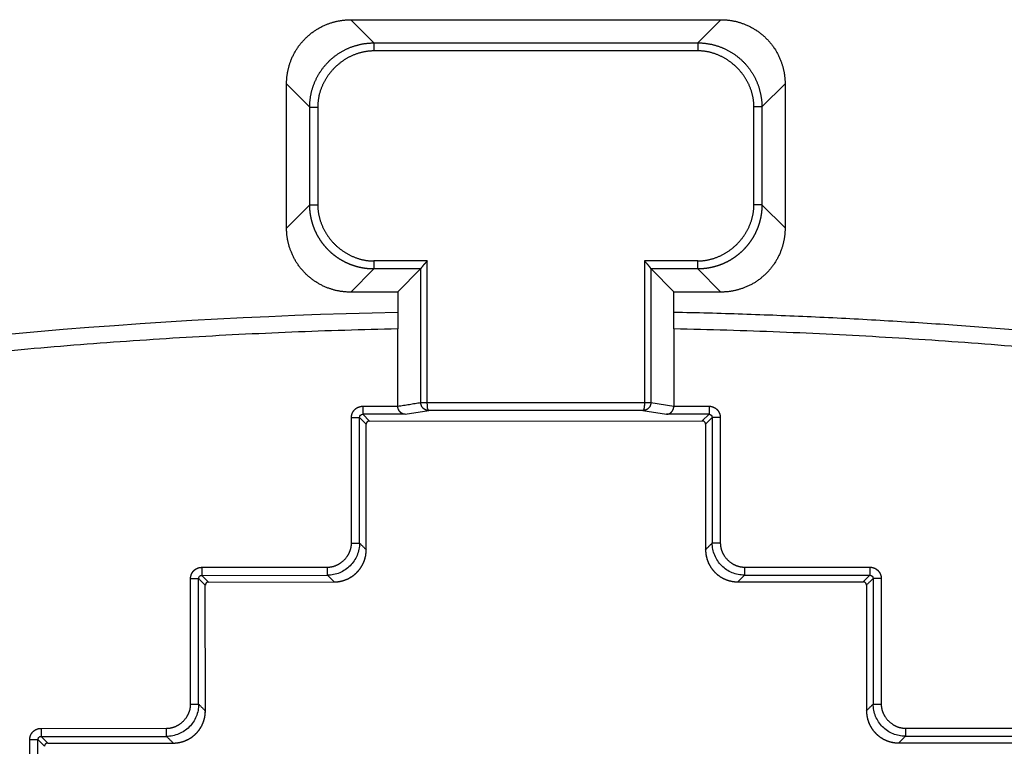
# Model space of a CAD drawing. Header units: millimetres. Extents: x 20 to 400, y 20 to 277.
# Tile 8 of 19: x 146 to 176, y 146 to 168. Entities that reach past the tile are written whole.
import ezdxf

# ---------------------------------------------------------------- set-up
doc = ezdxf.new("R2010")
doc.units = ezdxf.units.MM
doc.layers.add('1', color=7, linetype='Continuous', true_color=0xffffff)

msp = doc.modelspace()

# ---------------------------------------------------------------- linework, layer by layer
at = {"layer": '1', "color": 18, "linetype": 'Continuous', "lineweight": 25}
for p, q in [((156.117, 168.379), (167.622, 168.381)), ((156.117, 168.379), (156.836, 167.66)), ((167.622, 168.381), (166.903, 167.662)), ((156.836, 167.66), (166.903, 167.662)), ((156.836, 167.66), (156.836, 167.411)), ((166.903, 167.413), (156.836, 167.411)), ((166.903, 167.662), (166.903, 167.413)), ((154.125, 161.91), (154.125, 166.387)), ((154.125, 166.387), (154.844, 165.667)), ((168.896, 165.67), (169.615, 166.389)), ((169.615, 166.389), (169.616, 161.913)), ((154.845, 162.629), (154.844, 165.667)), ((154.844, 165.667), (155.093, 165.667)), ((155.093, 165.667), (155.094, 162.629)), ((168.896, 165.67), (168.647, 165.67)), ((168.647, 162.632), (168.647, 165.67)), ((168.896, 165.67), (168.896, 162.632)), ((154.125, 161.91), (154.845, 162.629)), ((154.845, 162.629), (155.094, 162.629)), ((168.896, 162.632), (168.647, 162.632)), ((169.616, 161.913), (168.896, 162.632)), ((156.837, 160.637), (156.118, 159.918)), ((158.494, 160.887), (156.837, 160.886)), ((156.837, 160.886), (156.837, 160.637)), ((158.291, 160.638), (156.837, 160.637)), ((158.291, 160.638), (157.582, 159.928)), ((158.296, 156.49), (158.295, 160.646)), ((158.495, 156.49), (158.494, 160.887)), ((165.247, 160.888), (165.246, 156.491)), ((166.904, 160.888), (165.247, 160.888)), ((165.446, 160.647), (165.445, 156.491)), ((166.159, 159.93), (165.45, 160.639)), ((166.904, 160.639), (165.45, 160.639)), ((166.904, 160.639), (166.904, 160.888)), ((167.624, 159.92), (166.904, 160.639)), ((157.582, 159.918), (156.118, 159.918)), ((157.582, 159.928), (157.582, 158.774)), ((166.159, 158.775), (166.159, 159.93)), ((167.624, 159.92), (166.159, 159.92)), ((157.583, 156.374), (157.582, 158.774)), ((166.159, 158.775), (166.158, 156.376)), ((156.491, 156.373), (157.583, 156.374)), ((156.491, 156.373), (156.491, 156.123)), ((158.495, 156.489), (165.246, 156.491)), ((165.445, 156.491), (166.158, 156.376)), ((166.158, 156.376), (167.252, 156.375)), ((167.252, 156.375), (167.252, 156.125)), ((157.812, 156.123), (156.491, 156.123)), ((156.491, 156.123), (156.699, 155.915)), ((157.812, 156.123), (158.541, 156.239)), ((159.044, 156.239), (158.541, 156.239)), ((164.658, 156.24), (159.044, 156.239)), ((165.2, 156.241), (164.658, 156.24)), ((165.2, 156.241), (165.929, 156.124)), ((167.252, 156.125), (165.929, 156.124)), ((167.044, 155.917), (167.252, 156.125)), ((156.141, 156.023), (156.391, 156.023)), ((156.142, 152.124), (156.141, 156.023)), ((156.6, 151.916), (156.599, 155.815)), ((156.699, 155.915), (167.044, 155.917)), ((156.699, 155.915), (167.044, 155.917)), ((167.144, 155.817), (167.145, 151.918)), ((167.144, 155.817), (167.145, 151.918)), ((167.602, 156.025), (167.352, 156.025)), ((167.602, 156.025), (167.603, 152.126)), ((156.142, 152.124), (156.392, 152.124)), ((167.353, 152.126), (167.603, 152.126)), ((151.492, 151.37), (155.393, 151.374)), ((151.492, 151.37), (151.492, 151.12)), ((155.393, 151.124), (155.393, 151.374)), ((168.352, 151.376), (168.352, 151.126)), ((168.352, 151.376), (172.253, 151.374)), ((172.253, 151.374), (172.253, 151.124)), ((151.142, 151.02), (151.392, 151.02)), ((151.143, 147.118), (151.142, 151.02)), ((151.492, 151.12), (155.393, 151.124)), ((151.492, 151.12), (151.7, 150.912)), ((151.7, 150.912), (155.601, 150.916)), ((151.7, 150.912), (155.601, 150.916)), ((155.601, 150.916), (155.393, 151.124)), ((168.352, 151.126), (168.144, 150.918)), ((168.144, 150.918), (172.045, 150.916)), ((168.144, 150.918), (172.045, 150.916)), ((168.352, 151.126), (172.253, 151.124)), ((172.045, 150.916), (172.253, 151.124)), ((172.603, 151.024), (172.353, 151.024)), ((172.603, 151.024), (172.603, 147.122)), ((151.601, 146.91), (151.6, 150.812)), ((172.145, 150.816), (172.145, 146.914)), ((172.145, 150.816), (172.145, 146.914)), ((151.143, 147.118), (151.393, 147.118)), ((172.353, 147.122), (172.603, 147.122)), ((146.494, 146.367), (150.393, 146.368)), ((146.494, 146.367), (146.494, 146.117)), ((150.393, 146.118), (150.393, 146.368)), ((173.353, 146.372), (177.252, 146.373)), ((173.353, 146.372), (173.353, 146.122)), ((146.144, 146.017), (146.394, 146.017)), ((146.146, 135.263), (146.144, 146.017)), ((146.602, 145.81), (146.394, 146.017)), ((146.396, 135.263), (146.394, 146.017)), ((146.702, 145.91), (150.601, 145.91)), ((173.146, 145.914), (177.045, 145.915))]:
    msp.add_line(p, q, dxfattribs=at)
msp.add_arc((161.26, -14.026), 173.352, 91.21568, 99.6904, dxfattribs=at)
for points, degree, knots in [([(154.125, 166.387), (154.124, 166.767), (154.264, 167.121), (154.415, 167.505), (154.998, 168.087), (155.382, 168.239), (155.735, 168.379), (156.117, 168.379)], 2, [0, 0, 0, 0.25, 0.25, 0.5, 0.75, 0.75, 1, 1, 1]), ([(167.622, 168.381), (168.003, 168.381), (168.357, 168.242), (168.74, 168.09), (169.323, 167.508), (169.475, 167.124), (169.615, 166.771), (169.615, 166.389)], 2, [0, 0, 0, 0.25, 0.25, 0.5, 0.75, 0.75, 1, 1, 1]), ([(154.844, 165.667), (154.844, 165.667), (154.844, 165.682), (154.844, 165.71), (154.846, 165.752), (154.848, 165.795), (154.851, 165.837), (154.855, 165.879), (154.86, 165.921), (154.866, 165.963), (154.873, 166.005), (154.881, 166.046), (154.889, 166.088), (154.898, 166.129), (154.909, 166.17), (154.92, 166.211), (154.932, 166.251), (154.945, 166.292), (154.958, 166.332), (154.973, 166.371), (154.988, 166.411), (155.004, 166.45), (155.021, 166.489), (155.039, 166.527), (155.058, 166.565), (155.077, 166.602), (155.097, 166.64), (155.118, 166.676), (155.14, 166.712), (155.163, 166.748), (155.186, 166.783), (155.21, 166.818), (155.235, 166.852), (155.26, 166.886), (155.286, 166.919), (155.313, 166.952), (155.341, 166.984), (155.369, 167.015), (155.398, 167.046), (155.428, 167.076), (155.458, 167.106), (155.489, 167.135), (155.52, 167.163), (155.552, 167.191), (155.585, 167.217), (155.618, 167.244), (155.651, 167.269), (155.686, 167.294), (155.72, 167.318), (155.756, 167.341), (155.791, 167.364), (155.828, 167.386), (155.864, 167.407), (155.901, 167.427), (155.939, 167.446), (155.977, 167.465), (156.015, 167.483), (156.054, 167.5), (156.093, 167.516), (156.132, 167.531), (156.172, 167.546), (156.212, 167.559), (156.252, 167.572), (156.293, 167.584), (156.334, 167.595), (156.375, 167.606), (156.416, 167.615), (156.457, 167.624), (156.499, 167.631), (156.541, 167.638), (156.583, 167.644), (156.625, 167.649), (156.667, 167.653), (156.709, 167.656), (156.751, 167.658), (156.794, 167.66), (156.822, 167.66), (156.836, 167.66)], 3, [0, 0, 0, 0, 0.000112, 0.013649, 0.027184, 0.040717, 0.054249, 0.067778, 0.081305, 0.094831, 0.108354, 0.121877, 0.135397, 0.148916, 0.162434, 0.17595, 0.189465, 0.202978, 0.21649, 0.230001, 0.243511, 0.25702, 0.270528, 0.284034, 0.29754, 0.311045, 0.324549, 0.338053, 0.351555, 0.365057, 0.378559, 0.39206, 0.40556, 0.419061, 0.43256, 0.44606, 0.459559, 0.473058, 0.486557, 0.500056, 0.513555, 0.527054, 0.540553, 0.554052, 0.567552, 0.581052, 0.594552, 0.608052, 0.621553, 0.635055, 0.648557, 0.66206, 0.675563, 0.689067, 0.702572, 0.716078, 0.729585, 0.743093, 0.756601, 0.770111, 0.783622, 0.797134, 0.810648, 0.824162, 0.837679, 0.851196, 0.864715, 0.878236, 0.891758, 0.905282, 0.918807, 0.932335, 0.945864, 0.959395, 0.972928, 0.986463, 1, 1, 1, 1]), ([(156.836, 167.411), (156.496, 167.411), (156.173, 167.269), (155.863, 167.133), (155.372, 166.642), (155.235, 166.331), (155.093, 166.008), (155.093, 165.667)], 2, [0, 0, 0, 0.25, 0.25, 0.5, 0.75, 0.75, 1, 1, 1]), ([(166.903, 167.662), (166.903, 167.662), (166.917, 167.662), (166.946, 167.661), (166.988, 167.66), (167.03, 167.658), (167.073, 167.655), (167.115, 167.65), (167.157, 167.646), (167.199, 167.64), (167.24, 167.633), (167.282, 167.625), (167.324, 167.617), (167.365, 167.607), (167.406, 167.597), (167.447, 167.586), (167.487, 167.574), (167.527, 167.561), (167.568, 167.548), (167.607, 167.533), (167.647, 167.518), (167.686, 167.502), (167.724, 167.485), (167.763, 167.467), (167.801, 167.448), (167.838, 167.429), (167.875, 167.408), (167.912, 167.387), (167.948, 167.366), (167.984, 167.343), (168.019, 167.32), (168.054, 167.296), (168.088, 167.271), (168.122, 167.246), (168.155, 167.219), (168.188, 167.193), (168.22, 167.165), (168.251, 167.137), (168.282, 167.108), (168.312, 167.078), (168.342, 167.048), (168.37, 167.017), (168.399, 166.986), (168.426, 166.954), (168.453, 166.921), (168.479, 166.888), (168.505, 166.854), (168.53, 166.82), (168.554, 166.785), (168.577, 166.75), (168.6, 166.714), (168.621, 166.678), (168.642, 166.642), (168.663, 166.604), (168.682, 166.567), (168.701, 166.529), (168.718, 166.491), (168.735, 166.452), (168.752, 166.413), (168.767, 166.374), (168.782, 166.334), (168.795, 166.294), (168.808, 166.254), (168.82, 166.213), (168.831, 166.172), (168.841, 166.131), (168.851, 166.09), (168.859, 166.048), (168.867, 166.007), (168.874, 165.965), (168.879, 165.923), (168.884, 165.881), (168.889, 165.839), (168.892, 165.797), (168.894, 165.754), (168.895, 165.712), (168.896, 165.684), (168.896, 165.67)], 3, [0, 0, 0, 0, 0.000112, 0.013649, 0.027184, 0.040717, 0.054249, 0.067778, 0.081305, 0.094831, 0.108354, 0.121877, 0.135397, 0.148916, 0.162434, 0.17595, 0.189465, 0.202978, 0.21649, 0.230001, 0.243511, 0.25702, 0.270528, 0.284034, 0.29754, 0.311045, 0.324549, 0.338053, 0.351555, 0.365057, 0.378559, 0.39206, 0.40556, 0.419061, 0.43256, 0.44606, 0.459559, 0.473058, 0.486557, 0.500056, 0.513555, 0.527054, 0.540553, 0.554052, 0.567552, 0.581052, 0.594552, 0.608052, 0.621553, 0.635055, 0.648557, 0.66206, 0.675563, 0.689067, 0.702572, 0.716078, 0.729585, 0.743093, 0.756601, 0.770111, 0.783622, 0.797134, 0.810648, 0.824162, 0.837679, 0.851196, 0.864715, 0.878236, 0.891758, 0.905282, 0.918807, 0.932335, 0.945864, 0.959395, 0.972928, 0.986463, 1, 1, 1, 1]), ([(168.647, 165.67), (168.647, 166.01), (168.505, 166.333), (168.368, 166.643), (167.878, 167.134), (167.567, 167.271), (167.244, 167.413), (166.903, 167.413)], 2, [0, 0, 0, 0.25, 0.25, 0.5, 0.75, 0.75, 1, 1, 1]), ([(156.837, 160.637), (156.83, 160.637), (156.816, 160.637), (156.794, 160.638), (156.773, 160.638), (156.752, 160.639), (156.73, 160.64), (156.709, 160.642), (156.687, 160.643), (156.666, 160.645), (156.644, 160.647), (156.623, 160.649), (156.602, 160.651), (156.581, 160.654), (156.559, 160.657), (156.538, 160.66), (156.517, 160.663), (156.496, 160.667), (156.475, 160.671), (156.454, 160.675), (156.433, 160.679), (156.412, 160.684), (156.391, 160.688), (156.37, 160.693), (156.349, 160.698), (156.328, 160.704), (156.307, 160.709), (156.287, 160.715), (156.266, 160.721), (156.246, 160.727), (156.225, 160.734), (156.205, 160.741), (156.185, 160.747), (156.164, 160.755), (156.144, 160.762), (156.124, 160.769), (156.104, 160.777), (156.084, 160.785), (156.065, 160.793), (156.045, 160.802), (156.025, 160.811), (156.006, 160.819), (155.986, 160.828), (155.967, 160.838), (155.948, 160.847), (155.929, 160.857), (155.91, 160.867), (155.891, 160.877), (155.872, 160.887), (155.853, 160.897), (155.835, 160.908), (155.816, 160.919), (155.798, 160.93), (155.78, 160.941), (155.762, 160.953), (155.744, 160.964), (155.726, 160.976), (155.708, 160.988), (155.691, 161.001), (155.673, 161.013), (155.656, 161.026), (155.639, 161.038), (155.622, 161.051), (155.605, 161.065), (155.588, 161.078), (155.571, 161.091), (155.555, 161.105), (155.538, 161.119), (155.522, 161.133), (155.506, 161.147), (155.49, 161.162), (155.475, 161.176), (155.459, 161.191), (155.444, 161.206), (155.429, 161.221), (155.414, 161.236), (155.399, 161.251), (155.384, 161.267), (155.369, 161.283), (155.355, 161.299), (155.341, 161.315), (155.327, 161.331), (155.313, 161.347), (155.299, 161.363), (155.286, 161.38), (155.272, 161.397), (155.259, 161.414), (155.246, 161.431), (155.233, 161.448), (155.221, 161.465), (155.208, 161.483), (155.196, 161.5), (155.184, 161.518), (155.172, 161.536), (155.16, 161.554), (155.149, 161.572), (155.138, 161.59), (155.127, 161.608), (155.116, 161.627), (155.105, 161.645), (155.095, 161.664), (155.084, 161.683), (155.074, 161.702), (155.064, 161.721), (155.055, 161.74), (155.045, 161.759), (155.036, 161.778), (155.027, 161.798), (155.018, 161.817), (155.009, 161.837), (155.001, 161.857), (154.993, 161.877), (154.985, 161.896), (154.977, 161.916), (154.969, 161.936), (154.962, 161.957), (154.955, 161.977), (154.948, 161.997), (154.941, 162.017), (154.935, 162.038), (154.929, 162.058), (154.923, 162.079), (154.917, 162.1), (154.911, 162.12), (154.906, 162.141), (154.901, 162.162), (154.896, 162.183), (154.891, 162.204), (154.886, 162.225), (154.882, 162.246), (154.878, 162.267), (154.874, 162.288), (154.871, 162.309), (154.867, 162.33), (154.864, 162.351), (154.861, 162.373), (154.859, 162.394), (154.856, 162.415), (154.854, 162.437), (154.852, 162.458), (154.85, 162.479), (154.849, 162.501), (154.848, 162.522), (154.847, 162.544), (154.846, 162.565), (154.845, 162.587), (154.845, 162.608), (154.845, 162.622), (154.845, 162.629)], 3, [0, 0, 0, 0, 0.006862, 0.013724, 0.020585, 0.027446, 0.034306, 0.041166, 0.048025, 0.054884, 0.061742, 0.0686, 0.075457, 0.082314, 0.08917, 0.096026, 0.102881, 0.109736, 0.116591, 0.123445, 0.130299, 0.137152, 0.144005, 0.150858, 0.15771, 0.164562, 0.171413, 0.178264, 0.185115, 0.191966, 0.198816, 0.205665, 0.212515, 0.219364, 0.226213, 0.233061, 0.23991, 0.246758, 0.253605, 0.260453, 0.2673, 0.274147, 0.280993, 0.28784, 0.294686, 0.301532, 0.308377, 0.315223, 0.322068, 0.328913, 0.335758, 0.342603, 0.349448, 0.356292, 0.363136, 0.36998, 0.376824, 0.383668, 0.390512, 0.397355, 0.404199, 0.411042, 0.417886, 0.424729, 0.431572, 0.438415, 0.445258, 0.452101, 0.458944, 0.465786, 0.472629, 0.479472, 0.486315, 0.493157, 0.5, 0.506843, 0.513685, 0.520528, 0.527371, 0.534214, 0.541056, 0.547899, 0.554742, 0.561585, 0.568428, 0.575271, 0.582114, 0.588958, 0.595801, 0.602645, 0.609488, 0.616332, 0.623176, 0.63002, 0.636864, 0.643708, 0.650552, 0.657397, 0.664242, 0.671087, 0.677932, 0.684777, 0.691623, 0.698468, 0.705314, 0.71216, 0.719007, 0.725853, 0.7327, 0.739547, 0.746395, 0.753242, 0.76009, 0.766939, 0.773787, 0.780636, 0.787485, 0.794335, 0.801184, 0.808034, 0.814885, 0.821736, 0.828587, 0.835438, 0.84229, 0.849142, 0.855995, 0.862848, 0.869701, 0.876555, 0.883409, 0.890264, 0.897119, 0.903974, 0.91083, 0.917686, 0.924543, 0.9314, 0.938258, 0.945116, 0.951975, 0.958834, 0.965694, 0.972554, 0.979415, 0.986276, 0.993138, 1, 1, 1, 1]), ([(155.094, 162.629), (155.094, 162.289), (155.236, 161.966), (155.372, 161.656), (155.863, 161.165), (156.173, 161.028), (156.496, 160.886), (156.837, 160.886)], 2, [0, 0, 0, 0.25, 0.25, 0.5, 0.75, 0.75, 1, 1, 1]), ([(168.896, 162.632), (168.896, 162.625), (168.896, 162.61), (168.896, 162.589), (168.895, 162.568), (168.894, 162.546), (168.893, 162.525), (168.892, 162.503), (168.891, 162.482), (168.889, 162.46), (168.887, 162.439), (168.885, 162.418), (168.882, 162.396), (168.88, 162.375), (168.877, 162.354), (168.874, 162.333), (168.87, 162.311), (168.867, 162.29), (168.863, 162.269), (168.859, 162.248), (168.855, 162.227), (168.85, 162.206), (168.845, 162.185), (168.84, 162.164), (168.835, 162.143), (168.83, 162.123), (168.824, 162.102), (168.819, 162.081), (168.813, 162.061), (168.806, 162.04), (168.8, 162.02), (168.793, 161.999), (168.786, 161.979), (168.779, 161.959), (168.772, 161.939), (168.764, 161.919), (168.756, 161.899), (168.748, 161.879), (168.74, 161.859), (168.732, 161.839), (168.723, 161.82), (168.714, 161.8), (168.705, 161.781), (168.696, 161.762), (168.687, 161.742), (168.677, 161.723), (168.667, 161.704), (168.657, 161.685), (168.647, 161.666), (168.636, 161.648), (168.626, 161.629), (168.615, 161.611), (168.604, 161.592), (168.592, 161.574), (168.581, 161.556), (168.569, 161.538), (168.557, 161.52), (168.545, 161.503), (168.533, 161.485), (168.521, 161.468), (168.508, 161.45), (168.495, 161.433), (168.482, 161.416), (168.469, 161.399), (168.456, 161.382), (168.442, 161.366), (168.429, 161.349), (168.415, 161.333), (168.401, 161.317), (168.386, 161.301), (168.372, 161.285), (168.358, 161.269), (168.343, 161.254), (168.328, 161.238), (168.313, 161.223), (168.298, 161.208), (168.282, 161.193), (168.267, 161.178), (168.251, 161.164), (168.235, 161.149), (168.219, 161.135), (168.203, 161.121), (168.187, 161.107), (168.17, 161.094), (168.154, 161.08), (168.137, 161.067), (168.12, 161.054), (168.103, 161.041), (168.086, 161.028), (168.068, 161.015), (168.051, 161.003), (168.033, 160.991), (168.016, 160.978), (167.998, 160.967), (167.98, 160.955), (167.962, 160.943), (167.944, 160.932), (167.925, 160.921), (167.907, 160.91), (167.888, 160.9), (167.87, 160.889), (167.851, 160.879), (167.832, 160.869), (167.813, 160.859), (167.794, 160.849), (167.775, 160.84), (167.755, 160.83), (167.736, 160.821), (167.716, 160.813), (167.697, 160.804), (167.677, 160.796), (167.657, 160.787), (167.637, 160.779), (167.617, 160.772), (167.597, 160.764), (167.577, 160.757), (167.557, 160.749), (167.537, 160.743), (167.516, 160.736), (167.496, 160.729), (167.475, 160.723), (167.455, 160.717), (167.434, 160.711), (167.413, 160.706), (167.393, 160.7), (167.372, 160.695), (167.351, 160.69), (167.33, 160.685), (167.309, 160.681), (167.288, 160.677), (167.267, 160.673), (167.246, 160.669), (167.225, 160.665), (167.204, 160.662), (167.182, 160.659), (167.161, 160.656), (167.14, 160.653), (167.118, 160.651), (167.097, 160.649), (167.076, 160.647), (167.054, 160.645), (167.033, 160.643), (167.012, 160.642), (166.99, 160.641), (166.969, 160.64), (166.947, 160.64), (166.926, 160.639), (166.911, 160.639), (166.904, 160.639)], 3, [0, 0, 0, 0, 0.006862, 0.013724, 0.020585, 0.027446, 0.034306, 0.041166, 0.048025, 0.054884, 0.061742, 0.0686, 0.075457, 0.082314, 0.08917, 0.096026, 0.102881, 0.109736, 0.116591, 0.123445, 0.130299, 0.137152, 0.144005, 0.150858, 0.15771, 0.164562, 0.171413, 0.178264, 0.185115, 0.191966, 0.198816, 0.205665, 0.212515, 0.219364, 0.226213, 0.233061, 0.23991, 0.246758, 0.253605, 0.260453, 0.2673, 0.274147, 0.280993, 0.28784, 0.294686, 0.301532, 0.308377, 0.315223, 0.322068, 0.328913, 0.335758, 0.342603, 0.349448, 0.356292, 0.363136, 0.36998, 0.376824, 0.383668, 0.390512, 0.397355, 0.404199, 0.411042, 0.417886, 0.424729, 0.431572, 0.438415, 0.445258, 0.452101, 0.458944, 0.465786, 0.472629, 0.479472, 0.486315, 0.493157, 0.5, 0.506843, 0.513685, 0.520528, 0.527371, 0.534214, 0.541056, 0.547899, 0.554742, 0.561585, 0.568428, 0.575271, 0.582114, 0.588958, 0.595801, 0.602645, 0.609488, 0.616332, 0.623176, 0.63002, 0.636864, 0.643708, 0.650552, 0.657397, 0.664242, 0.671087, 0.677932, 0.684777, 0.691623, 0.698468, 0.705314, 0.71216, 0.719007, 0.725853, 0.7327, 0.739547, 0.746395, 0.753242, 0.76009, 0.766939, 0.773787, 0.780636, 0.787485, 0.794335, 0.801184, 0.808034, 0.814885, 0.821736, 0.828587, 0.835438, 0.84229, 0.849142, 0.855995, 0.862848, 0.869701, 0.876555, 0.883409, 0.890264, 0.897119, 0.903974, 0.91083, 0.917686, 0.924543, 0.9314, 0.938258, 0.945116, 0.951975, 0.958834, 0.965694, 0.972554, 0.979415, 0.986276, 0.993138, 1, 1, 1, 1]), ([(166.904, 160.888), (167.244, 160.888), (167.567, 161.03), (167.877, 161.166), (168.368, 161.657), (168.505, 161.968), (168.647, 162.291), (168.647, 162.632)], 2, [0, 0, 0, 0.25, 0.25, 0.5, 0.75, 0.75, 1, 1, 1]), ([(156.118, 159.918), (155.737, 159.918), (155.383, 160.057), (155, 160.209), (154.417, 160.791), (154.265, 161.175), (154.125, 161.528), (154.125, 161.91)], 2, [0, 0, 0, 0.25, 0.25, 0.5, 0.75, 0.75, 1, 1, 1]), ([(169.616, 161.913), (169.616, 161.532), (169.476, 161.178), (169.325, 160.795), (168.743, 160.212), (168.359, 160.06), (168.005, 159.92), (167.624, 159.92)], 2, [0, 0, 0, 0.25, 0.25, 0.5, 0.75, 0.75, 1, 1, 1]), ([(158.494, 160.887), (158.492, 160.884), (158.487, 160.879), (158.48, 160.871), (158.473, 160.863), (158.466, 160.856), (158.46, 160.848), (158.453, 160.841), (158.447, 160.834), (158.441, 160.828), (158.435, 160.821), (158.43, 160.815), (158.424, 160.809), (158.419, 160.803), (158.414, 160.797), (158.409, 160.791), (158.405, 160.786), (158.4, 160.781), (158.396, 160.776), (158.392, 160.771), (158.388, 160.767), (158.384, 160.762), (158.381, 160.758), (158.377, 160.754), (158.374, 160.751), (158.368, 160.744), (158.361, 160.735), (158.351, 160.724), (158.342, 160.713), (158.334, 160.704), (158.327, 160.694), (158.32, 160.686), (158.314, 160.678), (158.309, 160.671), (158.305, 160.665), (158.301, 160.659), (158.299, 160.654), (158.296, 160.65), (158.296, 160.647), (158.295, 160.646)], 3, [0, 0, 0, 0, 0.028094, 0.055551, 0.082372, 0.108555, 0.134103, 0.159013, 0.183288, 0.206926, 0.229929, 0.252296, 0.274027, 0.295123, 0.315584, 0.33541, 0.354602, 0.37316, 0.391084, 0.408375, 0.425033, 0.441059, 0.456453, 0.471216, 0.485349, 0.498852, 0.544987, 0.589716, 0.633069, 0.675079, 0.715782, 0.755216, 0.793427, 0.83046, 0.86637, 0.901213, 0.935052, 0.967956, 1, 1, 1, 1]), ([(165.446, 160.647), (165.446, 160.648), (165.445, 160.649), (165.444, 160.651), (165.443, 160.653), (165.442, 160.655), (165.441, 160.658), (165.439, 160.66), (165.438, 160.663), (165.436, 160.666), (165.434, 160.669), (165.431, 160.672), (165.429, 160.676), (165.426, 160.679), (165.424, 160.683), (165.421, 160.687), (165.417, 160.691), (165.414, 160.696), (165.41, 160.7), (165.407, 160.705), (165.403, 160.71), (165.399, 160.715), (165.394, 160.72), (165.39, 160.725), (165.385, 160.731), (165.38, 160.736), (165.375, 160.742), (165.37, 160.749), (165.364, 160.756), (165.357, 160.764), (165.349, 160.773), (165.341, 160.782), (165.332, 160.793), (165.322, 160.804), (165.311, 160.816), (165.3, 160.829), (165.287, 160.843), (165.274, 160.857), (165.261, 160.872), (165.251, 160.883), (165.247, 160.888)], 3, [0, 0, 0, 0, 0.015921, 0.032047, 0.048388, 0.064954, 0.081754, 0.098797, 0.11609, 0.133643, 0.151462, 0.169556, 0.18793, 0.206593, 0.22555, 0.244807, 0.26437, 0.284245, 0.304437, 0.324951, 0.345792, 0.366965, 0.388473, 0.410321, 0.432514, 0.455054, 0.477946, 0.501193, 0.528816, 0.558962, 0.591637, 0.626845, 0.664589, 0.704872, 0.747697, 0.793065, 0.840978, 0.891437, 0.944444, 1, 1, 1, 1]), ([(156.141, 156.023), (156.141, 156.089), (156.166, 156.151), (156.191, 156.217), (156.244, 156.27), (156.293, 156.32), (156.362, 156.348), (156.423, 156.373), (156.491, 156.373)], 2, [0, 0, 0, 0.25, 0.25, 0.5, 0.5, 0.75, 0.75, 1, 1, 1]), ([(157.812, 156.123), (157.809, 156.123), (157.805, 156.123), (157.798, 156.124), (157.791, 156.124), (157.784, 156.125), (157.778, 156.126), (157.771, 156.127), (157.765, 156.129), (157.759, 156.13), (157.753, 156.132), (157.747, 156.134), (157.741, 156.136), (157.736, 156.138), (157.73, 156.141), (157.725, 156.143), (157.72, 156.146), (157.715, 156.148), (157.71, 156.151), (157.705, 156.154), (157.701, 156.156), (157.696, 156.159), (157.692, 156.162), (157.688, 156.165), (157.684, 156.168), (157.68, 156.171), (157.676, 156.174), (157.672, 156.177), (157.669, 156.18), (157.665, 156.183), (157.662, 156.186), (157.659, 156.189), (157.656, 156.192), (157.653, 156.195), (157.648, 156.2), (157.641, 156.208), (157.633, 156.219), (157.625, 156.231), (157.618, 156.243), (157.611, 156.255), (157.605, 156.268), (157.6, 156.281), (157.595, 156.294), (157.592, 156.307), (157.588, 156.32), (157.586, 156.334), (157.584, 156.347), (157.583, 156.36), (157.583, 156.369), (157.583, 156.374)], 3, [0, 0, 0, 0, 0.022675, 0.044967, 0.066878, 0.088405, 0.109551, 0.130315, 0.150697, 0.170698, 0.190317, 0.209554, 0.228411, 0.246887, 0.264982, 0.282696, 0.300031, 0.316985, 0.33356, 0.349756, 0.365572, 0.38101, 0.39607, 0.410752, 0.425056, 0.438984, 0.452535, 0.46571, 0.47851, 0.490935, 0.502987, 0.514665, 0.525971, 0.536906, 0.54747, 0.584917, 0.6214, 0.656954, 0.691617, 0.725431, 0.758441, 0.790693, 0.822239, 0.853135, 0.883437, 0.913208, 0.942513, 0.97142, 1, 1, 1, 1]), ([(158.296, 156.49), (158.298, 156.49), (158.305, 156.49), (158.327, 156.49), (158.342, 156.49), (158.378, 156.49), (158.4, 156.49), (158.446, 156.49), (158.47, 156.49), (158.495, 156.49)], 3, [0, 0, 0, 0, 0.25, 0.25, 0.5, 0.5, 0.75, 0.75, 1, 1, 1, 1]), ([(158.541, 156.239), (158.539, 156.239), (158.534, 156.239), (158.526, 156.24), (158.519, 156.24), (158.512, 156.241), (158.505, 156.242), (158.498, 156.243), (158.491, 156.245), (158.485, 156.246), (158.478, 156.248), (158.472, 156.25), (158.466, 156.252), (158.46, 156.254), (158.454, 156.256), (158.448, 156.258), (158.443, 156.261), (158.437, 156.263), (158.432, 156.266), (158.427, 156.268), (158.422, 156.271), (158.418, 156.274), (158.413, 156.277), (158.409, 156.28), (158.404, 156.282), (158.4, 156.285), (158.396, 156.288), (158.392, 156.291), (158.388, 156.294), (158.385, 156.297), (158.381, 156.3), (158.378, 156.303), (158.375, 156.306), (158.372, 156.309), (158.366, 156.315), (158.357, 156.324), (158.347, 156.338), (158.337, 156.351), (158.328, 156.366), (158.321, 156.38), (158.314, 156.395), (158.309, 156.41), (158.304, 156.426), (158.301, 156.441), (158.298, 156.456), (158.296, 156.472), (158.296, 156.482), (158.296, 156.487)], 3, [0, 0, 0, 0, 0.01975, 0.039217, 0.058402, 0.077305, 0.095926, 0.114264, 0.132319, 0.150093, 0.167584, 0.184793, 0.20172, 0.218365, 0.234727, 0.250807, 0.266605, 0.282121, 0.297355, 0.312307, 0.326977, 0.341365, 0.355471, 0.369295, 0.382837, 0.396097, 0.409076, 0.421773, 0.434188, 0.446322, 0.458174, 0.469744, 0.481034, 0.492041, 0.502768, 0.547078, 0.590852, 0.634092, 0.676804, 0.718992, 0.760659, 0.80181, 0.842451, 0.882585, 0.922217, 0.961354, 1, 1, 1, 1]), ([(165.445, 156.488), (165.445, 156.485), (165.445, 156.48), (165.444, 156.472), (165.443, 156.463), (165.442, 156.455), (165.441, 156.446), (165.439, 156.438), (165.437, 156.429), (165.435, 156.42), (165.432, 156.412), (165.429, 156.403), (165.426, 156.394), (165.422, 156.386), (165.418, 156.377), (165.413, 156.368), (165.409, 156.36), (165.403, 156.352), (165.398, 156.343), (165.391, 156.335), (165.385, 156.328), (165.379, 156.32), (165.373, 156.314), (165.366, 156.307), (165.358, 156.3), (165.35, 156.293), (165.341, 156.286), (165.331, 156.28), (165.321, 156.274), (165.31, 156.268), (165.299, 156.262), (165.286, 156.257), (165.274, 156.252), (165.26, 156.248), (165.246, 156.245), (165.231, 156.243), (165.216, 156.241), (165.205, 156.241), (165.2, 156.241)], 3, [0, 0, 0, 0, 0.020773, 0.041853, 0.06324, 0.084937, 0.106943, 0.12926, 0.151888, 0.17483, 0.198085, 0.221654, 0.245539, 0.269739, 0.294257, 0.319092, 0.344245, 0.369717, 0.395508, 0.421619, 0.448051, 0.471181, 0.495475, 0.520934, 0.547559, 0.57535, 0.604309, 0.634435, 0.665729, 0.698192, 0.731824, 0.766625, 0.802595, 0.839736, 0.878046, 0.917527, 0.958178, 1, 1, 1, 1]), ([(165.246, 156.491), (165.27, 156.491), (165.295, 156.491), (165.341, 156.491), (165.363, 156.491), (165.399, 156.491), (165.414, 156.491), (165.436, 156.491), (165.443, 156.491), (165.445, 156.491)], 3, [0, 0, 0, 0, 0.25, 0.25, 0.5, 0.5, 0.75, 0.75, 1, 1, 1, 1]), ([(165.929, 156.124), (165.932, 156.124), (165.936, 156.124), (165.943, 156.125), (165.95, 156.126), (165.957, 156.127), (165.964, 156.128), (165.97, 156.129), (165.976, 156.13), (165.983, 156.132), (165.989, 156.134), (165.995, 156.136), (166.001, 156.138), (166.006, 156.14), (166.012, 156.142), (166.017, 156.145), (166.022, 156.147), (166.027, 156.15), (166.032, 156.152), (166.037, 156.155), (166.041, 156.158), (166.046, 156.161), (166.05, 156.164), (166.054, 156.167), (166.058, 156.17), (166.062, 156.173), (166.066, 156.176), (166.069, 156.179), (166.073, 156.182), (166.076, 156.185), (166.079, 156.188), (166.082, 156.19), (166.085, 156.193), (166.088, 156.196), (166.093, 156.202), (166.1, 156.21), (166.109, 156.221), (166.116, 156.233), (166.124, 156.245), (166.13, 156.257), (166.136, 156.27), (166.141, 156.283), (166.146, 156.296), (166.15, 156.309), (166.153, 156.322), (166.155, 156.336), (166.157, 156.349), (166.158, 156.363), (166.158, 156.371), (166.158, 156.376)], 3, [0, 0, 0, 0, 0.022681, 0.04498, 0.066895, 0.088429, 0.10958, 0.130348, 0.150735, 0.17074, 0.190363, 0.209605, 0.228465, 0.246944, 0.265043, 0.28276, 0.300097, 0.317054, 0.333632, 0.349829, 0.365648, 0.381088, 0.396149, 0.410832, 0.425137, 0.439065, 0.452617, 0.465793, 0.478593, 0.491018, 0.503069, 0.514747, 0.526052, 0.536986, 0.54755, 0.584983, 0.621452, 0.656992, 0.691642, 0.725444, 0.758442, 0.790684, 0.822222, 0.853112, 0.883411, 0.913183, 0.942492, 0.971407, 1, 1, 1, 1]), ([(167.252, 156.375), (167.318, 156.375), (167.381, 156.35), (167.447, 156.324), (167.5, 156.272), (167.55, 156.222), (167.577, 156.153), (167.602, 156.092), (167.602, 156.025)], 2, [0, 0, 0, 0.25, 0.25, 0.5, 0.5, 0.75, 0.75, 1, 1, 1]), ([(156.699, 155.915), (156.686, 155.915), (156.673, 155.912), (156.649, 155.902), (156.638, 155.895), (156.619, 155.876), (156.612, 155.865), (156.602, 155.841), (156.599, 155.828), (156.599, 155.815)], 3, [0, 0, 0, 0, 0.25, 0.25, 0.5, 0.5, 0.75, 0.75, 1, 1, 1, 1]), ([(167.144, 155.817), (167.144, 155.83), (167.142, 155.843), (167.132, 155.867), (167.124, 155.878), (167.106, 155.897), (167.095, 155.904), (167.07, 155.914), (167.057, 155.917), (167.044, 155.917)], 3, [0, 0, 0, 0, 0.25, 0.25, 0.5, 0.5, 0.75, 0.75, 1, 1, 1, 1]), ([(156.392, 152.124), (156.392, 152.058), (156.385, 151.993), (156.36, 151.865), (156.341, 151.802), (156.291, 151.681), (156.26, 151.623), (156.187, 151.514), (156.146, 151.463), (156.053, 151.371), (156.002, 151.329), (155.894, 151.256), (155.836, 151.225), (155.715, 151.175), (155.652, 151.156), (155.524, 151.13), (155.458, 151.124), (155.393, 151.124)], 3, [0, 0, 0, 0, 0.125, 0.125, 0.25, 0.25, 0.375, 0.375, 0.5, 0.5, 0.625, 0.625, 0.75, 0.75, 0.875, 0.875, 1, 1, 1, 1]), ([(155.393, 151.374), (155.538, 151.374), (155.677, 151.435), (155.81, 151.494), (156.022, 151.705), (156.081, 151.839), (156.142, 151.977), (156.142, 152.124)], 2, [0, 0, 0, 0.25, 0.25, 0.5, 0.75, 0.75, 1, 1, 1]), ([(168.352, 151.126), (168.287, 151.126), (168.221, 151.133), (168.093, 151.158), (168.03, 151.177), (167.909, 151.227), (167.851, 151.259), (167.743, 151.331), (167.692, 151.373), (167.599, 151.465), (167.558, 151.516), (167.485, 151.625), (167.454, 151.683), (167.404, 151.804), (167.385, 151.867), (167.359, 151.995), (167.353, 152.06), (167.353, 152.126)], 3, [0, 0, 0, 0, 0.125, 0.125, 0.25, 0.25, 0.375, 0.375, 0.5, 0.5, 0.625, 0.625, 0.75, 0.75, 0.875, 0.875, 1, 1, 1, 1]), ([(167.603, 152.126), (167.603, 151.98), (167.664, 151.841), (167.722, 151.708), (167.933, 151.497), (168.067, 151.438), (168.206, 151.376), (168.352, 151.376)], 2, [0, 0, 0, 0.25, 0.25, 0.5, 0.75, 0.75, 1, 1, 1]), ([(155.601, 150.916), (155.606, 150.916), (155.617, 150.916), (155.633, 150.917), (155.65, 150.917), (155.666, 150.918), (155.682, 150.92), (155.699, 150.921), (155.715, 150.923), (155.731, 150.925), (155.747, 150.927), (155.764, 150.93), (155.78, 150.932), (155.796, 150.936), (155.812, 150.939), (155.828, 150.943), (155.844, 150.946), (155.859, 150.95), (155.875, 150.955), (155.891, 150.959), (155.906, 150.964), (155.922, 150.97), (155.937, 150.975), (155.953, 150.981), (155.968, 150.986), (155.983, 150.993), (155.998, 150.999), (156.013, 151.006), (156.028, 151.013), (156.043, 151.02), (156.057, 151.027), (156.072, 151.035), (156.086, 151.042), (156.1, 151.051), (156.114, 151.059), (156.128, 151.067), (156.142, 151.076), (156.156, 151.085), (156.169, 151.094), (156.183, 151.104), (156.196, 151.113), (156.209, 151.123), (156.222, 151.133), (156.235, 151.144), (156.247, 151.154), (156.26, 151.165), (156.272, 151.176), (156.284, 151.187), (156.296, 151.198), (156.307, 151.209), (156.319, 151.221), (156.33, 151.233), (156.341, 151.245), (156.352, 151.257), (156.363, 151.27), (156.373, 151.282), (156.383, 151.295), (156.393, 151.308), (156.403, 151.321), (156.413, 151.334), (156.422, 151.347), (156.431, 151.361), (156.44, 151.375), (156.449, 151.388), (156.458, 151.402), (156.466, 151.417), (156.474, 151.431), (156.482, 151.445), (156.489, 151.46), (156.497, 151.474), (156.504, 151.489), (156.511, 151.504), (156.517, 151.519), (156.524, 151.534), (156.53, 151.549), (156.536, 151.564), (156.541, 151.58), (156.547, 151.595), (156.552, 151.611), (156.557, 151.626), (156.561, 151.642), (156.566, 151.658), (156.57, 151.673), (156.574, 151.689), (156.577, 151.705), (156.581, 151.721), (156.584, 151.737), (156.586, 151.753), (156.589, 151.77), (156.591, 151.786), (156.593, 151.802), (156.595, 151.818), (156.596, 151.835), (156.598, 151.851), (156.599, 151.867), (156.599, 151.884), (156.6, 151.9), (156.6, 151.911), (156.6, 151.916)], 3, [0, 0, 0, 0, 0.010417, 0.020835, 0.031252, 0.041669, 0.052086, 0.062503, 0.07292, 0.083337, 0.093754, 0.104171, 0.114588, 0.125005, 0.135422, 0.145839, 0.156256, 0.166673, 0.177089, 0.187506, 0.197923, 0.20834, 0.218756, 0.229173, 0.239589, 0.250006, 0.260423, 0.270839, 0.281256, 0.291672, 0.302089, 0.312505, 0.322922, 0.333338, 0.343755, 0.354171, 0.364587, 0.375004, 0.38542, 0.395837, 0.406253, 0.416669, 0.427086, 0.437502, 0.447918, 0.458335, 0.468751, 0.479167, 0.489584, 0.5, 0.510416, 0.520833, 0.531249, 0.541665, 0.552082, 0.562498, 0.572914, 0.583331, 0.593747, 0.604163, 0.61458, 0.624996, 0.635413, 0.645829, 0.656245, 0.666662, 0.677078, 0.687495, 0.697911, 0.708328, 0.718744, 0.729161, 0.739577, 0.749994, 0.760411, 0.770827, 0.781244, 0.79166, 0.802077, 0.812494, 0.822911, 0.833327, 0.843744, 0.854161, 0.864578, 0.874995, 0.885412, 0.895829, 0.906246, 0.916663, 0.92708, 0.937497, 0.947914, 0.958331, 0.968748, 0.979165, 0.989583, 1, 1, 1, 1]), ([(167.145, 151.918), (167.145, 151.913), (167.145, 151.902), (167.146, 151.885), (167.146, 151.869), (167.147, 151.853), (167.148, 151.836), (167.15, 151.82), (167.152, 151.804), (167.154, 151.788), (167.156, 151.771), (167.158, 151.755), (167.161, 151.739), (167.164, 151.723), (167.168, 151.707), (167.171, 151.691), (167.175, 151.675), (167.179, 151.659), (167.183, 151.644), (167.188, 151.628), (167.193, 151.612), (167.198, 151.597), (167.203, 151.581), (167.209, 151.566), (167.215, 151.551), (167.221, 151.536), (167.227, 151.521), (167.234, 151.506), (167.241, 151.491), (167.248, 151.476), (167.255, 151.462), (167.263, 151.447), (167.271, 151.433), (167.279, 151.418), (167.287, 151.404), (167.296, 151.39), (167.304, 151.377), (167.313, 151.363), (167.323, 151.349), (167.332, 151.336), (167.342, 151.323), (167.352, 151.31), (167.362, 151.297), (167.372, 151.284), (167.382, 151.272), (167.393, 151.259), (167.404, 151.247), (167.415, 151.235), (167.426, 151.223), (167.438, 151.211), (167.449, 151.2), (167.461, 151.189), (167.473, 151.178), (167.485, 151.167), (167.498, 151.156), (167.51, 151.146), (167.523, 151.135), (167.536, 151.125), (167.549, 151.115), (167.562, 151.106), (167.576, 151.096), (167.589, 151.087), (167.603, 151.078), (167.617, 151.069), (167.631, 151.061), (167.645, 151.053), (167.659, 151.044), (167.673, 151.037), (167.688, 151.029), (167.702, 151.022), (167.717, 151.015), (167.732, 151.008), (167.747, 151.001), (167.762, 150.995), (167.777, 150.989), (167.792, 150.983), (167.808, 150.977), (167.823, 150.972), (167.839, 150.966), (167.854, 150.962), (167.87, 150.957), (167.886, 150.953), (167.901, 150.948), (167.917, 150.945), (167.933, 150.941), (167.949, 150.938), (167.965, 150.935), (167.981, 150.932), (167.998, 150.929), (168.014, 150.927), (168.03, 150.925), (168.046, 150.923), (168.063, 150.922), (168.079, 150.921), (168.095, 150.92), (168.112, 150.919), (168.128, 150.919), (168.139, 150.918), (168.144, 150.918)], 3, [0, 0, 0, 0, 0.010417, 0.020835, 0.031252, 0.041669, 0.052086, 0.062503, 0.07292, 0.083337, 0.093754, 0.104171, 0.114588, 0.125005, 0.135422, 0.145839, 0.156256, 0.166673, 0.177089, 0.187506, 0.197923, 0.20834, 0.218756, 0.229173, 0.239589, 0.250006, 0.260423, 0.270839, 0.281256, 0.291672, 0.302089, 0.312505, 0.322922, 0.333338, 0.343755, 0.354171, 0.364587, 0.375004, 0.38542, 0.395837, 0.406253, 0.416669, 0.427086, 0.437502, 0.447918, 0.458335, 0.468751, 0.479167, 0.489584, 0.5, 0.510416, 0.520833, 0.531249, 0.541665, 0.552082, 0.562498, 0.572914, 0.583331, 0.593747, 0.604163, 0.61458, 0.624996, 0.635413, 0.645829, 0.656245, 0.666662, 0.677078, 0.687495, 0.697911, 0.708328, 0.718744, 0.729161, 0.739577, 0.749994, 0.760411, 0.770827, 0.781244, 0.79166, 0.802077, 0.812494, 0.822911, 0.833327, 0.843744, 0.854161, 0.864578, 0.874995, 0.885412, 0.895829, 0.906246, 0.916663, 0.92708, 0.937497, 0.947914, 0.958331, 0.968748, 0.979165, 0.989583, 1, 1, 1, 1]), ([(151.142, 151.02), (151.142, 151.086), (151.167, 151.149), (151.193, 151.215), (151.245, 151.267), (151.295, 151.318), (151.363, 151.345), (151.425, 151.37), (151.492, 151.37)], 2, [0, 0, 0, 0.25, 0.25, 0.5, 0.5, 0.75, 0.75, 1, 1, 1]), ([(172.253, 151.374), (172.319, 151.374), (172.382, 151.349), (172.448, 151.323), (172.5, 151.271), (172.55, 151.221), (172.578, 151.152), (172.603, 151.091), (172.603, 151.024)], 2, [0, 0, 0, 0.25, 0.25, 0.5, 0.5, 0.75, 0.75, 1, 1, 1]), ([(151.7, 150.912), (151.687, 150.912), (151.674, 150.91), (151.65, 150.9), (151.639, 150.892), (151.62, 150.874), (151.613, 150.863), (151.603, 150.838), (151.6, 150.825), (151.6, 150.812)], 3, [0, 0, 0, 0, 0.25, 0.25, 0.5, 0.5, 0.75, 0.75, 1, 1, 1, 1]), ([(172.145, 150.816), (172.145, 150.829), (172.142, 150.842), (172.132, 150.866), (172.125, 150.877), (172.106, 150.896), (172.095, 150.903), (172.071, 150.913), (172.058, 150.916), (172.045, 150.916)], 3, [0, 0, 0, 0, 0.25, 0.25, 0.5, 0.5, 0.75, 0.75, 1, 1, 1, 1]), ([(151.393, 147.118), (151.393, 147.053), (151.387, 146.987), (151.361, 146.859), (151.342, 146.796), (151.292, 146.675), (151.261, 146.617), (151.188, 146.508), (151.147, 146.457), (151.054, 146.365), (151.003, 146.323), (150.894, 146.25), (150.836, 146.219), (150.716, 146.169), (150.653, 146.15), (150.524, 146.125), (150.459, 146.118), (150.393, 146.118)], 3, [0, 0, 0, 0, 0.125, 0.125, 0.25, 0.25, 0.375, 0.375, 0.5, 0.5, 0.625, 0.625, 0.75, 0.75, 0.875, 0.875, 1, 1, 1, 1]), ([(150.393, 146.368), (150.539, 146.368), (150.678, 146.429), (150.811, 146.488), (151.023, 146.699), (151.082, 146.833), (151.143, 146.971), (151.143, 147.118)], 2, [0, 0, 0, 0.25, 0.25, 0.5, 0.75, 0.75, 1, 1, 1]), ([(150.601, 145.91), (150.607, 145.91), (150.618, 145.91), (150.634, 145.911), (150.65, 145.911), (150.667, 145.912), (150.683, 145.914), (150.699, 145.915), (150.716, 145.917), (150.732, 145.919), (150.748, 145.921), (150.764, 145.924), (150.78, 145.926), (150.796, 145.93), (150.812, 145.933), (150.828, 145.936), (150.844, 145.94), (150.86, 145.944), (150.876, 145.949), (150.891, 145.953), (150.907, 145.958), (150.923, 145.963), (150.938, 145.969), (150.953, 145.974), (150.969, 145.98), (150.984, 145.986), (150.999, 145.993), (151.014, 145.999), (151.029, 146.006), (151.043, 146.013), (151.058, 146.021), (151.073, 146.028), (151.087, 146.036), (151.101, 146.044), (151.115, 146.053), (151.129, 146.061), (151.143, 146.07), (151.157, 146.079), (151.17, 146.088), (151.184, 146.098), (151.197, 146.107), (151.21, 146.117), (151.223, 146.127), (151.236, 146.137), (151.248, 146.148), (151.26, 146.159), (151.273, 146.169), (151.285, 146.181), (151.297, 146.192), (151.308, 146.203), (151.32, 146.215), (151.331, 146.227), (151.342, 146.239), (151.353, 146.251), (151.364, 146.263), (151.374, 146.276), (151.384, 146.289), (151.394, 146.302), (151.404, 146.315), (151.414, 146.328), (151.423, 146.341), (151.433, 146.355), (151.442, 146.368), (151.45, 146.382), (151.459, 146.396), (151.467, 146.41), (151.475, 146.425), (151.483, 146.439), (151.491, 146.453), (151.498, 146.468), (151.505, 146.483), (151.512, 146.498), (151.519, 146.513), (151.525, 146.528), (151.531, 146.543), (151.537, 146.558), (151.543, 146.574), (151.548, 146.589), (151.553, 146.604), (151.558, 146.62), (151.563, 146.636), (151.567, 146.652), (151.571, 146.667), (151.575, 146.683), (151.578, 146.699), (151.582, 146.715), (151.585, 146.731), (151.588, 146.747), (151.59, 146.764), (151.592, 146.78), (151.594, 146.796), (151.596, 146.812), (151.598, 146.829), (151.599, 146.845), (151.6, 146.861), (151.6, 146.878), (151.601, 146.894), (151.601, 146.905), (151.601, 146.91)], 3, [0, 0, 0, 0, 0.010417, 0.020835, 0.031252, 0.041669, 0.052086, 0.062503, 0.07292, 0.083337, 0.093754, 0.104171, 0.114588, 0.125005, 0.135422, 0.145839, 0.156256, 0.166673, 0.177089, 0.187506, 0.197923, 0.20834, 0.218756, 0.229173, 0.239589, 0.250006, 0.260423, 0.270839, 0.281256, 0.291672, 0.302089, 0.312505, 0.322922, 0.333338, 0.343755, 0.354171, 0.364587, 0.375004, 0.38542, 0.395837, 0.406253, 0.416669, 0.427086, 0.437502, 0.447918, 0.458335, 0.468751, 0.479167, 0.489584, 0.5, 0.510416, 0.520833, 0.531249, 0.541665, 0.552082, 0.562498, 0.572914, 0.583331, 0.593747, 0.604163, 0.61458, 0.624996, 0.635413, 0.645829, 0.656245, 0.666662, 0.677078, 0.687495, 0.697911, 0.708328, 0.718744, 0.729161, 0.739577, 0.749994, 0.760411, 0.770827, 0.781244, 0.79166, 0.802077, 0.812494, 0.822911, 0.833327, 0.843744, 0.854161, 0.864578, 0.874995, 0.885412, 0.895829, 0.906246, 0.916663, 0.92708, 0.937497, 0.947914, 0.958331, 0.968748, 0.979165, 0.989583, 1, 1, 1, 1]), ([(172.145, 146.914), (172.146, 146.909), (172.146, 146.898), (172.146, 146.881), (172.147, 146.865), (172.148, 146.849), (172.149, 146.832), (172.15, 146.816), (172.152, 146.8), (172.154, 146.783), (172.156, 146.767), (172.159, 146.751), (172.162, 146.735), (172.165, 146.719), (172.168, 146.703), (172.172, 146.687), (172.175, 146.671), (172.18, 146.655), (172.184, 146.639), (172.189, 146.624), (172.193, 146.608), (172.199, 146.593), (172.204, 146.577), (172.21, 146.562), (172.215, 146.547), (172.222, 146.531), (172.228, 146.516), (172.235, 146.501), (172.242, 146.486), (172.249, 146.472), (172.256, 146.457), (172.264, 146.443), (172.271, 146.428), (172.279, 146.414), (172.288, 146.4), (172.296, 146.386), (172.305, 146.372), (172.314, 146.358), (172.323, 146.345), (172.333, 146.332), (172.342, 146.318), (172.352, 146.305), (172.362, 146.292), (172.373, 146.28), (172.383, 146.267), (172.394, 146.255), (172.405, 146.243), (172.416, 146.23), (172.427, 146.219), (172.438, 146.207), (172.45, 146.196), (172.462, 146.184), (172.474, 146.173), (172.486, 146.162), (172.499, 146.152), (172.511, 146.141), (172.524, 146.131), (172.537, 146.121), (172.55, 146.111), (172.563, 146.101), (172.576, 146.092), (172.59, 146.083), (172.604, 146.074), (172.617, 146.065), (172.631, 146.056), (172.646, 146.048), (172.66, 146.04), (172.674, 146.032), (172.689, 146.025), (172.703, 146.017), (172.718, 146.01), (172.733, 146.003), (172.748, 145.997), (172.763, 145.99), (172.778, 145.984), (172.793, 145.978), (172.809, 145.973), (172.824, 145.967), (172.84, 145.962), (172.855, 145.957), (172.871, 145.953), (172.887, 145.948), (172.903, 145.944), (172.918, 145.94), (172.934, 145.937), (172.95, 145.933), (172.967, 145.93), (172.983, 145.928), (172.999, 145.925), (173.015, 145.923), (173.031, 145.921), (173.048, 145.919), (173.064, 145.918), (173.08, 145.916), (173.096, 145.915), (173.113, 145.915), (173.129, 145.914), (173.14, 145.914), (173.146, 145.914)], 3, [0, 0, 0, 0, 0.010417, 0.020835, 0.031252, 0.041669, 0.052086, 0.062503, 0.07292, 0.083337, 0.093754, 0.104171, 0.114588, 0.125005, 0.135422, 0.145839, 0.156256, 0.166673, 0.177089, 0.187506, 0.197923, 0.20834, 0.218756, 0.229173, 0.239589, 0.250006, 0.260423, 0.270839, 0.281256, 0.291672, 0.302089, 0.312505, 0.322922, 0.333338, 0.343755, 0.354171, 0.364587, 0.375004, 0.38542, 0.395837, 0.406253, 0.416669, 0.427086, 0.437502, 0.447918, 0.458335, 0.468751, 0.479167, 0.489584, 0.5, 0.510416, 0.520833, 0.531249, 0.541665, 0.552082, 0.562498, 0.572914, 0.583331, 0.593747, 0.604163, 0.61458, 0.624996, 0.635413, 0.645829, 0.656245, 0.666662, 0.677078, 0.687495, 0.697911, 0.708328, 0.718744, 0.729161, 0.739577, 0.749994, 0.760411, 0.770827, 0.781244, 0.79166, 0.802077, 0.812494, 0.822911, 0.833327, 0.843744, 0.854161, 0.864578, 0.874995, 0.885412, 0.895829, 0.906246, 0.916663, 0.92708, 0.937497, 0.947914, 0.958331, 0.968748, 0.979165, 0.989583, 1, 1, 1, 1]), ([(173.353, 146.122), (173.288, 146.122), (173.222, 146.129), (173.094, 146.154), (173.031, 146.173), (172.91, 146.223), (172.852, 146.254), (172.743, 146.327), (172.693, 146.369), (172.6, 146.461), (172.558, 146.512), (172.486, 146.621), (172.455, 146.679), (172.404, 146.8), (172.385, 146.863), (172.36, 146.991), (172.353, 147.056), (172.353, 147.122)], 3, [0, 0, 0, 0, 0.125, 0.125, 0.25, 0.25, 0.375, 0.375, 0.5, 0.5, 0.625, 0.625, 0.75, 0.75, 0.875, 0.875, 1, 1, 1, 1]), ([(172.603, 147.122), (172.603, 146.976), (172.664, 146.837), (172.723, 146.704), (172.934, 146.493), (173.068, 146.433), (173.207, 146.372), (173.353, 146.372)], 2, [0, 0, 0, 0.25, 0.25, 0.5, 0.75, 0.75, 1, 1, 1]), ([(146.144, 146.017), (146.144, 146.083), (146.169, 146.146), (146.195, 146.212), (146.247, 146.265), (146.297, 146.315), (146.366, 146.343), (146.427, 146.367), (146.494, 146.367)], 2, [0, 0, 0, 0.25, 0.25, 0.5, 0.5, 0.75, 0.75, 1, 1, 1]), ([(146.702, 145.91), (146.689, 145.91), (146.676, 145.907), (146.652, 145.897), (146.641, 145.89), (146.622, 145.871), (146.615, 145.86), (146.605, 145.836), (146.602, 145.823), (146.602, 145.81)], 3, [0, 0, 0, 0, 0.25, 0.25, 0.5, 0.5, 0.75, 0.75, 1, 1, 1, 1])]:
    msp.add_open_spline(points, degree=degree, knots=knots, dxfattribs=at)
for points, degree in [([(158.291, 160.638), (158.293, 160.639), (158.294, 160.642), (158.295, 160.646)], 3), ([(165.446, 160.647), (165.447, 160.643), (165.448, 160.64), (165.45, 160.639)], 3), ([(157.582, 158.774), (144.395, 158.493), (131.403, 156.214)], 2), ([(192.34, 156.225), (179.347, 158.499), (166.159, 158.775)], 2), ([(157.583, 156.374), (158.296, 156.49)], 1), ([(158.541, 156.239), (158.516, 156.241), (158.496, 156.355), (158.495, 156.489)], 3), ([(156.391, 156.023), (156.391, 156.077), (156.437, 156.123), (156.491, 156.123)], 3), ([(167.252, 156.125), (167.307, 156.125), (167.352, 156.079), (167.352, 156.025)], 3), ([(156.599, 155.815), (156.391, 156.023)], 1), ([(156.392, 152.124), (156.392, 153.423), (156.391, 154.723), (156.391, 156.023)], 3), ([(156.699, 155.915), (156.658, 155.915), (156.599, 155.857), (156.599, 155.815)], 2), ([(167.144, 155.817), (167.144, 155.858), (167.086, 155.917), (167.044, 155.917)], 2), ([(167.352, 156.025), (167.144, 155.817)], 1), ([(167.352, 156.025), (167.352, 154.725), (167.353, 153.425), (167.353, 152.126)], 3), ([(156.392, 152.124), (156.6, 151.916)], 1), ([(167.145, 151.918), (167.353, 152.126)], 1), ([(155.601, 150.916), (155.799, 150.916), (156.166, 151.069), (156.447, 151.35), (156.6, 151.717), (156.6, 151.916)], 2), ([(167.145, 151.918), (167.145, 151.72), (167.297, 151.353), (167.578, 151.071), (167.945, 150.919), (168.144, 150.918)], 2), ([(151.392, 151.02), (151.392, 151.074), (151.438, 151.12), (151.492, 151.12)], 3), ([(151.6, 150.812), (151.392, 151.02)], 1), ([(151.393, 147.118), (151.393, 148.419), (151.393, 149.719), (151.392, 151.02)], 3), ([(151.7, 150.912), (151.659, 150.912), (151.6, 150.854), (151.6, 150.812)], 2), ([(172.145, 150.816), (172.145, 150.857), (172.087, 150.916), (172.045, 150.916)], 2), ([(172.353, 151.024), (172.145, 150.816)], 1), ([(172.253, 151.124), (172.307, 151.124), (172.353, 151.078), (172.353, 151.024)], 3), ([(172.353, 151.024), (172.353, 149.723), (172.353, 148.422), (172.353, 147.122)], 3), ([(150.601, 145.91), (150.8, 145.91), (151.167, 146.062), (151.449, 146.343), (151.601, 146.711), (151.601, 146.91)], 2), ([(151.393, 147.118), (151.601, 146.91)], 1), ([(172.145, 146.914), (172.353, 147.122)], 1), ([(172.145, 146.914), (172.146, 146.715), (172.297, 146.348), (172.579, 146.067), (172.946, 145.914), (173.146, 145.914)], 2), ([(146.394, 146.017), (146.394, 146.072), (146.44, 146.117), (146.494, 146.117)], 3), ([(146.494, 146.117), (147.794, 146.118), (149.094, 146.118), (150.393, 146.118)], 3), ([(146.494, 146.117), (146.702, 145.91)], 1), ([(150.601, 145.91), (150.393, 146.118)], 1), ([(173.353, 146.122), (173.146, 145.914)], 1), ([(173.353, 146.122), (174.653, 146.122), (175.953, 146.123), (177.252, 146.123)], 3), ([(146.702, 145.91), (146.661, 145.91), (146.602, 145.851), (146.602, 145.81)], 2)]:
    msp.add_open_spline(points, degree=degree, dxfattribs=at)
for points, weights in [([(191.663, 156.863), (183.231, 158.3), (174.714, 159.11), (166.16, 159.289)], [1, 0.997873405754, 0.997568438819, 0.999085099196]), ([(165.246, 156.491), (165.245, 156.356), (165.225, 156.242), (165.2, 156.241)], [0.999996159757, 0.999996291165, 1.00000025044, 1])]:
    msp.add_rational_spline(points, weights, degree=3, dxfattribs=at)

doc.saveas('drawing.dxf')
